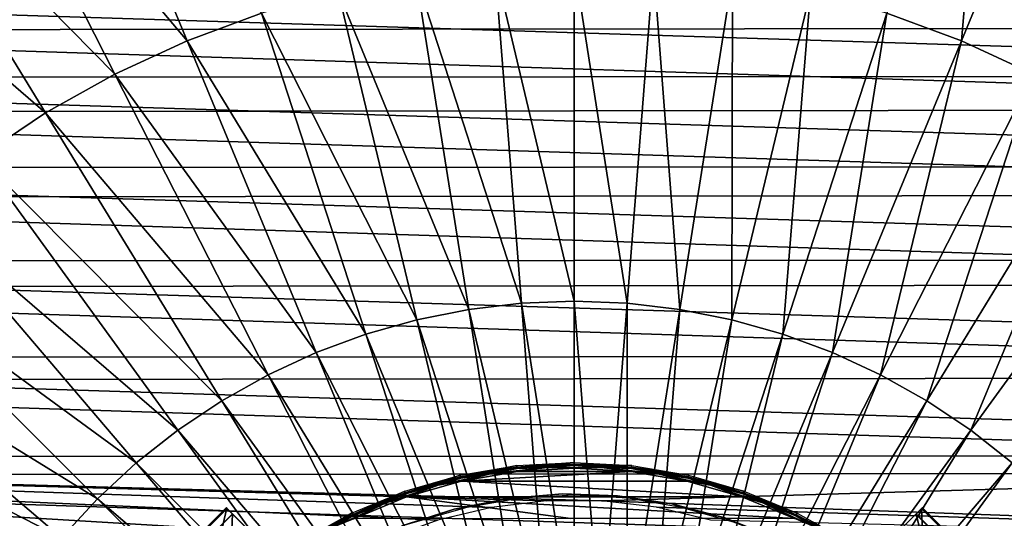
# Model space of a CAD drawing. Header units: millimetres. Extents: x -100 to 100, y -100 to 100.
# Tile 99 of 104: x -33 to 25, y 27 to 56. Entities that reach past the tile are written whole.
import ezdxf

# ---------------------------------------------------------------- set-up
doc = ezdxf.new("R2010")
doc.units = ezdxf.units.MM
doc.header["$LTSCALE"] = 52.148148
for name, color, linetype in [('269', 7, 'CONTINUOUS'), ('271', 7, 'CONTINUOUS'), ('272', 7, 'CONTINUOUS'), ('273', 7, 'CONTINUOUS'), ('274', 7, 'CONTINUOUS'), ('275', 7, 'CONTINUOUS'), ('281', 7, 'CONTINUOUS'), ('284', 7, 'CONTINUOUS'), ('285', 7, 'CONTINUOUS'), ('286', 7, 'CONTINUOUS'), ('287', 7, 'CONTINUOUS'), ('288', 7, 'CONTINUOUS'), ('345', 7, 'CONTINUOUS'), ('346', 7, 'CONTINUOUS'), ('48', 7, 'CONTINUOUS'), ('49', 7, 'CONTINUOUS'), ('51', 7, 'CONTINUOUS'), ('52', 7, 'CONTINUOUS'), ('68', 7, 'CONTINUOUS'), ('76', 7, 'CONTINUOUS')]:
    doc.layers.add(name, color=color, linetype=linetype)

msp = doc.modelspace()

# ---------------------------------------------------------------- linework, layer by layer
at = {"layer": '269', "color": 25, "linetype": 'Continuous', "true_color": 0x996633}
for points in [[(13.643, 20.714, -212.391), (20.128, 27.199, -190.248), (20.455, 27.526, -190.439), (13.643, 20.714, -212.391)], [(13.969, 21.04, -212.583), (13.643, 20.714, -212.391), (20.455, 27.526, -190.439), (13.969, 21.04, -212.583)], [(20.139, 27.21, -189.906), (15.757, 22.828, -170.253), (20.476, 27.547, -189.756), (20.139, 27.21, -189.906)], [(20.476, 27.547, -189.756), (15.757, 22.828, -170.253), (16.095, 23.166, -170.103), (20.476, 27.547, -189.756)], [(20.128, 27.199, -190.248), (20.151, 27.222, -190.136), (20.507, 27.578, -189.984), (20.128, 27.199, -190.248)], [(20.5, 27.571, -190.216), (20.128, 27.199, -190.248), (20.507, 27.578, -189.984), (20.5, 27.571, -190.216)], [(20.455, 27.526, -190.439), (20.128, 27.199, -190.248), (20.5, 27.571, -190.216), (20.455, 27.526, -190.439)], [(20.154, 27.225, -190.02), (20.139, 27.21, -189.906), (20.507, 27.578, -189.984), (20.154, 27.225, -190.02)], [(20.507, 27.578, -189.984), (20.139, 27.21, -189.906), (20.476, 27.547, -189.756), (20.507, 27.578, -189.984)], [(20.151, 27.222, -190.136), (20.154, 27.225, -190.02), (20.507, 27.578, -189.984), (20.151, 27.222, -190.136)]]:
    msp.add_3dface(points, dxfattribs=at)
at = {"layer": '271', "color": 25, "linetype": 'Continuous', "true_color": 0x996633}
for points in [[(21.04, 13.969, -212.583), (13.969, 21.04, -212.583), (20.455, 27.526, -190.439), (21.04, 13.969, -212.583)], [(27.526, 20.455, -190.439), (21.04, 13.969, -212.583), (20.455, 27.526, -190.439), (27.526, 20.455, -190.439)]]:
    msp.add_3dface(points, dxfattribs=at)
at = {"layer": '272', "color": 25, "linetype": 'Continuous', "true_color": 0x996633}
for points in [[(27.526, 20.455, -190.439), (20.455, 27.526, -190.439), (20.5, 27.571, -190.216), (27.526, 20.455, -190.439)], [(27.578, 20.507, -189.984), (20.507, 27.578, -189.984), (20.476, 27.547, -189.756), (27.578, 20.507, -189.984)], [(27.547, 20.476, -189.756), (27.578, 20.507, -189.984), (20.476, 27.547, -189.756), (27.547, 20.476, -189.756)], [(27.571, 20.5, -190.216), (20.5, 27.571, -190.216), (20.507, 27.578, -189.984), (27.571, 20.5, -190.216)], [(27.571, 20.5, -190.216), (27.526, 20.455, -190.439), (20.5, 27.571, -190.216), (27.571, 20.5, -190.216)], [(27.578, 20.507, -189.984), (27.571, 20.5, -190.216), (20.507, 27.578, -189.984), (27.578, 20.507, -189.984)]]:
    msp.add_3dface(points, dxfattribs=at)
at = {"layer": '273', "color": 25, "linetype": 'Continuous', "true_color": 0x996633}
msp.add_3dface([(27.547, 20.476, -189.756), (20.476, 27.547, -189.756), (16.095, 23.166, -170.103), (27.547, 20.476, -189.756)], dxfattribs=at)
at = {"layer": '274', "color": 25, "linetype": 'Continuous', "true_color": 0x996633}
msp.add_3dface([(27.199, 20.128, -190.248), (20.128, 27.199, -190.248), (13.643, 20.714, -212.391), (27.199, 20.128, -190.248)], dxfattribs=at)
at = {"layer": '275', "color": 25, "linetype": 'Continuous', "true_color": 0x996633}
for points in [[(22.828, 15.757, -170.253), (15.757, 22.828, -170.253), (20.139, 27.21, -189.906), (22.828, 15.757, -170.253)], [(27.21, 20.139, -189.906), (22.828, 15.757, -170.253), (20.139, 27.21, -189.906), (27.21, 20.139, -189.906)]]:
    msp.add_3dface(points, dxfattribs=at)
at = {"layer": '281', "color": 25, "linetype": 'Continuous', "true_color": 0x996633}
for points in [[(-20.507, 27.578, -189.984), (-20.476, 27.547, -189.756), (-20.139, 27.21, -189.906), (-20.507, 27.578, -189.984)], [(-20.5, 27.571, -190.216), (-20.507, 27.578, -189.984), (-20.151, 27.222, -190.136), (-20.5, 27.571, -190.216)], [(-20.151, 27.222, -190.136), (-20.507, 27.578, -189.984), (-20.154, 27.225, -190.02), (-20.151, 27.222, -190.136)], [(-20.154, 27.225, -190.02), (-20.507, 27.578, -189.984), (-20.139, 27.21, -189.906), (-20.154, 27.225, -190.02)], [(-20.455, 27.526, -190.439), (-20.5, 27.571, -190.216), (-20.128, 27.199, -190.248), (-20.455, 27.526, -190.439)], [(-20.128, 27.199, -190.248), (-20.5, 27.571, -190.216), (-20.151, 27.222, -190.136), (-20.128, 27.199, -190.248)], [(-20.476, 27.547, -189.756), (-16.095, 23.166, -170.103), (-15.757, 22.828, -170.253), (-20.476, 27.547, -189.756)], [(-20.139, 27.21, -189.906), (-20.476, 27.547, -189.756), (-15.757, 22.828, -170.253), (-20.139, 27.21, -189.906)], [(-13.969, 21.04, -212.583), (-20.455, 27.526, -190.439), (-13.643, 20.714, -212.391), (-13.969, 21.04, -212.583)], [(-13.643, 20.714, -212.391), (-20.455, 27.526, -190.439), (-20.128, 27.199, -190.248), (-13.643, 20.714, -212.391)]]:
    msp.add_3dface(points, dxfattribs=at)
at = {"layer": '284', "color": 25, "linetype": 'Continuous', "true_color": 0x996633}
msp.add_3dface([(-20.455, 27.526, -190.439), (-13.969, 21.04, -212.583), (-27.526, 20.455, -190.439), (-20.455, 27.526, -190.439)], dxfattribs=at)
at = {"layer": '285', "color": 25, "linetype": 'Continuous', "true_color": 0x996633}
for points in [[(-20.507, 27.578, -189.984), (-20.5, 27.571, -190.216), (-27.578, 20.507, -189.984), (-20.507, 27.578, -189.984)], [(-20.507, 27.578, -189.984), (-27.578, 20.507, -189.984), (-27.547, 20.476, -189.756), (-20.507, 27.578, -189.984)], [(-20.5, 27.571, -190.216), (-27.571, 20.5, -190.216), (-27.578, 20.507, -189.984), (-20.5, 27.571, -190.216)], [(-20.5, 27.571, -190.216), (-20.455, 27.526, -190.439), (-27.571, 20.5, -190.216), (-20.5, 27.571, -190.216)], [(-20.455, 27.526, -190.439), (-27.526, 20.455, -190.439), (-27.571, 20.5, -190.216), (-20.455, 27.526, -190.439)], [(-20.476, 27.547, -189.756), (-20.507, 27.578, -189.984), (-27.547, 20.476, -189.756), (-20.476, 27.547, -189.756)]]:
    msp.add_3dface(points, dxfattribs=at)
at = {"layer": '286', "color": 25, "linetype": 'Continuous', "true_color": 0x996633}
for points in [[(-20.476, 27.547, -189.756), (-27.547, 20.476, -189.756), (-23.166, 16.095, -170.103), (-20.476, 27.547, -189.756)], [(-16.095, 23.166, -170.103), (-20.476, 27.547, -189.756), (-23.166, 16.095, -170.103), (-16.095, 23.166, -170.103)]]:
    msp.add_3dface(points, dxfattribs=at)
at = {"layer": '287', "color": 25, "linetype": 'Continuous', "true_color": 0x996633}
for points in [[(-20.128, 27.199, -190.248), (-27.199, 20.128, -190.248), (-20.714, 13.643, -212.391), (-20.128, 27.199, -190.248)], [(-13.643, 20.714, -212.391), (-20.128, 27.199, -190.248), (-20.714, 13.643, -212.391), (-13.643, 20.714, -212.391)]]:
    msp.add_3dface(points, dxfattribs=at)
at = {"layer": '288', "color": 25, "linetype": 'Continuous', "true_color": 0x996633}
msp.add_3dface([(-20.139, 27.21, -189.906), (-15.757, 22.828, -170.253), (-27.21, 20.139, -189.906), (-20.139, 27.21, -189.906)], dxfattribs=at)
at = {"layer": '345', "linetype": 'Continuous'}
for points in [[(-77.741, 58.01, -120), (81.254, 52.979, -120), (-81.304, 52.901, -120), (-77.741, 58.01, -120)], [(77.688, 58.081, -120), (81.254, 52.979, -120), (-77.741, 58.01, -120), (77.688, 58.081, -120)], [(-81.304, 52.901, -120), (84.474, 47.677, -120), (-84.52, 47.597, -120), (-81.304, 52.901, -120)], [(81.254, 52.979, -120), (84.474, 47.677, -120), (-81.304, 52.901, -120), (81.254, 52.979, -120)], [(-84.52, 47.597, -120), (87.354, 42.171, -120), (-87.391, 42.093, -120), (-84.52, 47.597, -120)], [(84.474, 47.677, -120), (87.354, 42.171, -120), (-84.52, 47.597, -120), (84.474, 47.677, -120)], [(-87.391, 42.093, -120), (89.872, 36.496, -120), (-89.901, 36.423, -120), (-87.391, 42.093, -120)], [(87.354, 42.171, -120), (89.872, 36.496, -120), (-87.391, 42.093, -120), (87.354, 42.171, -120)], [(-89.901, 36.423, -120), (92.031, 30.645, -120), (-92.052, 30.582, -120), (-89.901, 36.423, -120)], [(89.872, 36.496, -120), (92.031, 30.645, -120), (-89.901, 36.423, -120), (89.872, 36.496, -120)], [(-92.052, 30.582, -120), (-11.096, 25.734, -120), (-93.822, 24.624, -120), (-92.052, 30.582, -120)], [(92.031, 30.645, -120), (1.611, 27.978, -120), (-92.052, 30.582, -120), (92.031, 30.645, -120)], [(-8.037, 26.847, -120), (-11.096, 25.734, -120), (-92.052, 30.582, -120), (-8.037, 26.847, -120)], [(-4.875, 27.597, -120), (-8.037, 26.847, -120), (-92.052, 30.582, -120), (-4.875, 27.597, -120)], [(-1.648, 27.976, -120), (-4.875, 27.597, -120), (-92.052, 30.582, -120), (-1.648, 27.976, -120)], [(1.611, 27.978, -120), (-1.648, 27.976, -120), (-92.052, 30.582, -120), (1.611, 27.978, -120)], [(93.808, 24.677, -120), (1.611, 27.978, -120), (92.031, 30.645, -120), (93.808, 24.677, -120)], [(4.844, 27.602, -120), (1.611, 27.978, -120), (93.808, 24.677, -120), (4.844, 27.602, -120)], [(8.017, 26.853, -120), (4.844, 27.602, -120), (93.808, 24.677, -120), (8.017, 26.853, -120)]]:
    msp.add_3dface(points, dxfattribs=at)
at = {"layer": '346', "color": 251, "linetype": 'Continuous', "true_color": 0x4c4c4c}
for points in [[(66.664, 60.39, -106.6), (70.525, 55.835, -106.6), (-66.78, 60.262, -106.6), (66.664, 60.39, -106.6)], [(-66.78, 60.262, -106.6), (70.525, 55.835, -106.6), (-70.638, 55.692, -106.6), (-66.78, 60.262, -106.6)], [(-70.638, 55.692, -106.6), (74.079, 51.026, -106.6), (-74.184, 50.872, -106.6), (-70.638, 55.692, -106.6)], [(70.525, 55.835, -106.6), (74.079, 51.026, -106.6), (-70.638, 55.692, -106.6), (70.525, 55.835, -106.6)], [(-74.184, 50.872, -106.6), (77.3, 45.996, -106.6), (-77.394, 45.836, -106.6), (-74.184, 50.872, -106.6)], [(74.079, 51.026, -106.6), (77.3, 45.996, -106.6), (-74.184, 50.872, -106.6), (74.079, 51.026, -106.6)], [(-77.394, 45.836, -106.6), (80.201, 40.72, -106.6), (-80.282, 40.562, -106.6), (-77.394, 45.836, -106.6)], [(77.3, 45.996, -106.6), (80.201, 40.72, -106.6), (-77.394, 45.836, -106.6), (77.3, 45.996, -106.6)], [(80.201, 40.72, -106.6), (82.755, 35.25, -106.6), (-80.282, 40.562, -106.6), (80.201, 40.72, -106.6)], [(-80.282, 40.562, -106.6), (82.755, 35.25, -106.6), (-82.819, 35.098, -106.6), (-80.282, 40.562, -106.6)], [(-82.819, 35.098, -106.6), (84.924, 29.642, -106.6), (-84.973, 29.502, -106.6), (-82.819, 35.098, -106.6)], [(82.755, 35.25, -106.6), (84.924, 29.642, -106.6), (-82.819, 35.098, -106.6), (82.755, 35.25, -106.6)], [(84.924, 29.642, -106.6), (86.723, 23.865, -106.6), (-84.973, 29.502, -106.6), (84.924, 29.642, -106.6)], [(-84.973, 29.502, -106.6), (86.723, 23.865, -106.6), (-86.757, 23.745, -106.6), (-84.973, 29.502, -106.6)]]:
    msp.add_3dface(points, dxfattribs=at)
at = {"layer": '48', "color": 251, "linetype": 'Continuous', "true_color": 0x4c4c4c}
for points in [[(-3.344, 29.712, -126), (3.354, 29.711, -126), (-6.654, 29.15, -126), (-3.344, 29.712, -126)], [(3.354, 29.711, -126), (6.659, 29.149, -126), (-6.654, 29.15, -126), (3.354, 29.711, -126)], [(0.006, 29.899, -126), (3.354, 29.711, -126), (-3.344, 29.712, -126), (0.006, 29.899, -126)], [(-6.654, 29.15, -126), (9.881, 28.22, -126), (-9.883, 28.219, -126), (-6.654, 29.15, -126)], [(6.659, 29.149, -126), (9.881, 28.22, -126), (-6.654, 29.15, -126), (6.659, 29.149, -126)], [(-12.982, 26.934, -126), (-9.883, 28.219, -126), (-0.194, 26.936, -126), (-12.982, 26.934, -126)], [(9.881, 28.22, -126), (12.975, 26.937, -126), (-9.883, 28.219, -126), (9.881, 28.22, -126)], [(12.975, 26.937, -126), (-0.194, 26.936, -126), (-9.883, 28.219, -126), (12.975, 26.937, -126)]]:
    msp.add_3dface(points, dxfattribs=at)
at = {"layer": '49', "color": 251, "linetype": 'Continuous', "true_color": 0x4c4c4c}
for points in [[(0, 30.246, -120.203), (-3.376, 29.96, -125.754), (-3.387, 30.056, -120.203), (0, 30.246, -120.203)], [(0, 30.15, -125.754), (-3.376, 29.96, -125.754), (0, 30.246, -120.203), (0, 30.15, -125.754)], [(3.387, 30.056, -120.203), (0, 30.15, -125.754), (0, 30.246, -120.203), (3.387, 30.056, -120.203)], [(-3.387, 30.056, -120.203), (-6.709, 29.394, -125.754), (-6.73, 29.488, -120.203), (-3.387, 30.056, -120.203)], [(-3.376, 29.96, -125.754), (-6.709, 29.394, -125.754), (-3.387, 30.056, -120.203), (-3.376, 29.96, -125.754)], [(3.376, 29.96, -125.754), (0, 30.15, -125.754), (3.387, 30.056, -120.203), (3.376, 29.96, -125.754)], [(6.73, 29.488, -120.203), (3.376, 29.96, -125.754), (3.387, 30.056, -120.203), (6.73, 29.488, -120.203)], [(6.709, 29.394, -125.754), (3.376, 29.96, -125.754), (6.73, 29.488, -120.203), (6.709, 29.394, -125.754)], [(-6.73, 29.488, -120.203), (-9.958, 28.458, -125.754), (-9.99, 28.549, -120.203), (-6.73, 29.488, -120.203)], [(-6.709, 29.394, -125.754), (-9.958, 28.458, -125.754), (-6.73, 29.488, -120.203), (-6.709, 29.394, -125.754)], [(9.99, 28.549, -120.203), (6.709, 29.394, -125.754), (6.73, 29.488, -120.203), (9.99, 28.549, -120.203)], [(9.958, 28.458, -125.754), (6.709, 29.394, -125.754), (9.99, 28.549, -120.203), (9.958, 28.458, -125.754)], [(-9.99, 28.549, -120.203), (-13.081, 27.164, -125.754), (-13.123, 27.251, -120.203), (-9.99, 28.549, -120.203)], [(-9.958, 28.458, -125.754), (-13.081, 27.164, -125.754), (-9.99, 28.549, -120.203), (-9.958, 28.458, -125.754)], [(13.123, 27.251, -120.203), (9.958, 28.458, -125.754), (9.99, 28.549, -120.203), (13.123, 27.251, -120.203)], [(13.081, 27.164, -125.754), (9.958, 28.458, -125.754), (13.123, 27.251, -120.203), (13.081, 27.164, -125.754)], [(-13.123, 27.251, -120.203), (-16.041, 25.528, -125.754), (-16.092, 25.61, -120.203), (-13.123, 27.251, -120.203)], [(-13.081, 27.164, -125.754), (-16.041, 25.528, -125.754), (-13.123, 27.251, -120.203), (-13.081, 27.164, -125.754)], [(16.092, 25.61, -120.203), (13.081, 27.164, -125.754), (13.123, 27.251, -120.203), (16.092, 25.61, -120.203)], [(16.041, 25.528, -125.754), (13.081, 27.164, -125.754), (16.092, 25.61, -120.203), (16.041, 25.528, -125.754)]]:
    msp.add_3dface(points, dxfattribs=at)
at = {"layer": '51', "color": 251, "linetype": 'Continuous', "true_color": 0x4c4c4c}
for points in [[(-8.06, 29.031, -125.849), (-6.709, 29.394, -125.754), (-4.874, 29.732, -125.849), (-8.06, 29.031, -125.849)], [(-8.06, 29.031, -125.849), (-4.874, 29.732, -125.849), (-6.692, 29.321, -125.928), (-8.06, 29.031, -125.849)], [(-6.709, 29.394, -125.754), (-3.376, 29.96, -125.754), (-4.874, 29.732, -125.849), (-6.709, 29.394, -125.754)], [(-6.692, 29.321, -125.928), (-4.874, 29.732, -125.849), (-3.367, 29.886, -125.928), (-6.692, 29.321, -125.928)], [(-4.874, 29.732, -125.849), (-3.376, 29.96, -125.754), (-1.631, 30.085, -125.849), (-4.874, 29.732, -125.849)], [(-4.874, 29.732, -125.849), (-1.631, 30.085, -125.849), (-3.367, 29.886, -125.928), (-4.874, 29.732, -125.849)], [(-3.376, 29.96, -125.754), (0, 30.15, -125.754), (-1.631, 30.085, -125.849), (-3.376, 29.96, -125.754)], [(-3.367, 29.886, -125.928), (-1.631, 30.085, -125.849), (0, 30.075, -125.928), (-3.367, 29.886, -125.928)], [(-1.631, 30.085, -125.849), (0, 30.15, -125.754), (1.631, 30.085, -125.849), (-1.631, 30.085, -125.849)], [(-1.631, 30.085, -125.849), (1.631, 30.085, -125.849), (0, 30.075, -125.928), (-1.631, 30.085, -125.849)], [(0, 30.15, -125.754), (3.376, 29.96, -125.754), (1.631, 30.085, -125.849), (0, 30.15, -125.754)], [(0, 30.075, -125.928), (1.631, 30.085, -125.849), (3.367, 29.886, -125.928), (0, 30.075, -125.928)], [(1.631, 30.085, -125.849), (3.376, 29.96, -125.754), (4.874, 29.732, -125.849), (1.631, 30.085, -125.849)], [(1.631, 30.085, -125.849), (4.874, 29.732, -125.849), (3.367, 29.886, -125.928), (1.631, 30.085, -125.849)], [(3.367, 29.886, -125.928), (4.874, 29.732, -125.849), (6.692, 29.321, -125.928), (3.367, 29.886, -125.928)], [(3.376, 29.96, -125.754), (6.709, 29.394, -125.754), (4.874, 29.732, -125.849), (3.376, 29.96, -125.754)], [(4.874, 29.732, -125.849), (6.709, 29.394, -125.754), (8.06, 29.031, -125.849), (4.874, 29.732, -125.849)], [(4.874, 29.732, -125.849), (8.06, 29.031, -125.849), (6.692, 29.321, -125.928), (4.874, 29.732, -125.849)], [(-11.152, 27.989, -125.849), (-9.958, 28.458, -125.754), (-8.06, 29.031, -125.849), (-11.152, 27.989, -125.849)], [(-11.152, 27.989, -125.849), (-8.06, 29.031, -125.849), (-9.933, 28.387, -125.928), (-11.152, 27.989, -125.849)], [(-9.958, 28.458, -125.754), (-6.709, 29.394, -125.754), (-8.06, 29.031, -125.849), (-9.958, 28.458, -125.754)], [(-9.933, 28.387, -125.928), (-8.06, 29.031, -125.849), (-6.692, 29.321, -125.928), (-9.933, 28.387, -125.928)], [(6.692, 29.321, -125.928), (8.06, 29.031, -125.849), (9.933, 28.387, -125.928), (6.692, 29.321, -125.928)], [(6.709, 29.394, -125.754), (9.958, 28.458, -125.754), (8.06, 29.031, -125.849), (6.709, 29.394, -125.754)], [(8.06, 29.031, -125.849), (9.958, 28.458, -125.754), (11.152, 27.989, -125.849), (8.06, 29.031, -125.849)], [(8.06, 29.031, -125.849), (11.152, 27.989, -125.849), (9.933, 28.387, -125.928), (8.06, 29.031, -125.849)], [(-13.081, 27.164, -125.754), (-9.958, 28.458, -125.754), (-11.152, 27.989, -125.849), (-13.081, 27.164, -125.754)], [(9.958, 28.458, -125.754), (13.081, 27.164, -125.754), (11.152, 27.989, -125.849), (9.958, 28.458, -125.754)], [(-14.113, 26.62, -125.849), (-13.081, 27.164, -125.754), (-11.152, 27.989, -125.849), (-14.113, 26.62, -125.849)], [(-14.113, 26.62, -125.849), (-11.152, 27.989, -125.849), (-13.049, 27.096, -125.928), (-14.113, 26.62, -125.849)], [(-13.049, 27.096, -125.928), (-11.152, 27.989, -125.849), (-9.933, 28.387, -125.928), (-13.049, 27.096, -125.928)], [(9.933, 28.387, -125.928), (11.152, 27.989, -125.849), (13.049, 27.096, -125.928), (9.933, 28.387, -125.928)], [(11.152, 27.989, -125.849), (13.081, 27.164, -125.754), (14.113, 26.62, -125.849), (11.152, 27.989, -125.849)], [(11.152, 27.989, -125.849), (14.113, 26.62, -125.849), (13.049, 27.096, -125.928), (11.152, 27.989, -125.849)], [(-16.041, 25.528, -125.754), (-13.081, 27.164, -125.754), (-14.113, 26.62, -125.849), (-16.041, 25.528, -125.754)], [(-16.001, 25.465, -125.928), (-14.113, 26.62, -125.849), (-13.049, 27.096, -125.928), (-16.001, 25.465, -125.928)], [(13.049, 27.096, -125.928), (14.113, 26.62, -125.849), (16.001, 25.465, -125.928), (13.049, 27.096, -125.928)], [(13.081, 27.164, -125.754), (16.041, 25.528, -125.754), (14.113, 26.62, -125.849), (13.081, 27.164, -125.754)]]:
    msp.add_3dface(points, dxfattribs=at)
at = {"layer": '52', "color": 251, "linetype": 'Continuous', "true_color": 0x4c4c4c}
for points in [[(-4.853, 29.599, -125.981), (-6.654, 29.15, -126), (-8.024, 28.901, -125.981), (-4.853, 29.599, -125.981)], [(-6.692, 29.321, -125.928), (-4.853, 29.599, -125.981), (-8.024, 28.901, -125.981), (-6.692, 29.321, -125.928)], [(-6.692, 29.321, -125.928), (-3.367, 29.886, -125.928), (-4.853, 29.599, -125.981), (-6.692, 29.321, -125.928)], [(-3.344, 29.712, -126), (-6.654, 29.15, -126), (-4.853, 29.599, -125.981), (-3.344, 29.712, -126)], [(-1.624, 29.95, -125.981), (-3.344, 29.712, -126), (-4.853, 29.599, -125.981), (-1.624, 29.95, -125.981)], [(-3.367, 29.886, -125.928), (-1.624, 29.95, -125.981), (-4.853, 29.599, -125.981), (-3.367, 29.886, -125.928)], [(-3.367, 29.886, -125.928), (0, 30.075, -125.928), (-1.624, 29.95, -125.981), (-3.367, 29.886, -125.928)], [(0.006, 29.899, -126), (-3.344, 29.712, -126), (-1.624, 29.95, -125.981), (0.006, 29.899, -126)], [(0, 30.075, -125.928), (1.624, 29.95, -125.981), (-1.624, 29.95, -125.981), (0, 30.075, -125.928)], [(1.624, 29.95, -125.981), (0.006, 29.899, -126), (-1.624, 29.95, -125.981), (1.624, 29.95, -125.981)], [(0, 30.075, -125.928), (3.367, 29.886, -125.928), (1.624, 29.95, -125.981), (0, 30.075, -125.928)], [(3.354, 29.711, -126), (0.006, 29.899, -126), (1.624, 29.95, -125.981), (3.354, 29.711, -126)], [(4.853, 29.599, -125.981), (3.354, 29.711, -126), (1.624, 29.95, -125.981), (4.853, 29.599, -125.981)], [(3.367, 29.886, -125.928), (4.853, 29.599, -125.981), (1.624, 29.95, -125.981), (3.367, 29.886, -125.928)], [(6.659, 29.149, -126), (3.354, 29.711, -126), (4.853, 29.599, -125.981), (6.659, 29.149, -126)], [(3.367, 29.886, -125.928), (6.692, 29.321, -125.928), (4.853, 29.599, -125.981), (3.367, 29.886, -125.928)], [(8.024, 28.901, -125.981), (6.659, 29.149, -126), (4.853, 29.599, -125.981), (8.024, 28.901, -125.981)], [(6.692, 29.321, -125.928), (8.024, 28.901, -125.981), (4.853, 29.599, -125.981), (6.692, 29.321, -125.928)], [(-9.933, 28.387, -125.928), (-6.692, 29.321, -125.928), (-8.024, 28.901, -125.981), (-9.933, 28.387, -125.928)], [(-6.654, 29.15, -126), (-9.883, 28.219, -126), (-8.024, 28.901, -125.981), (-6.654, 29.15, -126)], [(9.881, 28.22, -126), (6.659, 29.149, -126), (8.024, 28.901, -125.981), (9.881, 28.22, -126)], [(6.692, 29.321, -125.928), (9.933, 28.387, -125.928), (8.024, 28.901, -125.981), (6.692, 29.321, -125.928)], [(-8.024, 28.901, -125.981), (-9.883, 28.219, -126), (-11.102, 27.864, -125.981), (-8.024, 28.901, -125.981)], [(-9.933, 28.387, -125.928), (-8.024, 28.901, -125.981), (-11.102, 27.864, -125.981), (-9.933, 28.387, -125.928)], [(11.102, 27.864, -125.981), (9.881, 28.22, -126), (8.024, 28.901, -125.981), (11.102, 27.864, -125.981)], [(9.933, 28.387, -125.928), (11.102, 27.864, -125.981), (8.024, 28.901, -125.981), (9.933, 28.387, -125.928)], [(-11.102, 27.864, -125.981), (-12.982, 26.934, -126), (-14.05, 26.5, -125.981), (-11.102, 27.864, -125.981)], [(-13.049, 27.096, -125.928), (-11.102, 27.864, -125.981), (-14.05, 26.5, -125.981), (-13.049, 27.096, -125.928)], [(-13.049, 27.096, -125.928), (-9.933, 28.387, -125.928), (-11.102, 27.864, -125.981), (-13.049, 27.096, -125.928)], [(-9.883, 28.219, -126), (-12.982, 26.934, -126), (-11.102, 27.864, -125.981), (-9.883, 28.219, -126)], [(12.975, 26.937, -126), (9.881, 28.22, -126), (11.102, 27.864, -125.981), (12.975, 26.937, -126)], [(9.933, 28.387, -125.928), (13.049, 27.096, -125.928), (11.102, 27.864, -125.981), (9.933, 28.387, -125.928)], [(14.05, 26.5, -125.981), (12.975, 26.937, -126), (11.102, 27.864, -125.981), (14.05, 26.5, -125.981)], [(13.049, 27.096, -125.928), (14.05, 26.5, -125.981), (11.102, 27.864, -125.981), (13.049, 27.096, -125.928)], [(-16.001, 25.465, -125.928), (-13.049, 27.096, -125.928), (-14.05, 26.5, -125.981), (-16.001, 25.465, -125.928)], [(13.049, 27.096, -125.928), (16.001, 25.465, -125.928), (14.05, 26.5, -125.981), (13.049, 27.096, -125.928)]]:
    msp.add_3dface(points, dxfattribs=at)
at = {"layer": '68', "color": 251, "linetype": 'Continuous', "true_color": 0x4c4c4c}
for points in [[(24.561, 75.59, -104.27), (18.42, 56.692, -103.714), (22.812, 55.072, -103.714), (24.561, 75.59, -104.27)], [(30.416, 73.43, -104.27), (24.561, 75.59, -104.27), (22.812, 55.072, -103.714), (30.416, 73.43, -104.27)], [(-30.416, 73.43, -104.27), (-36.083, 70.817, -104.27), (-22.812, 55.072, -103.714), (-30.416, 73.43, -104.27)], [(-30.416, 73.43, -104.27), (-22.812, 55.072, -103.714), (-18.42, 56.692, -103.714), (-30.416, 73.43, -104.27)], [(30.416, 73.43, -104.27), (22.812, 55.072, -103.714), (27.062, 53.113, -103.714), (30.416, 73.43, -104.27)], [(-36.083, 70.817, -104.27), (-41.528, 67.768, -104.27), (-27.062, 53.113, -103.714), (-36.083, 70.817, -104.27)], [(-36.083, 70.817, -104.27), (-27.062, 53.113, -103.714), (-22.812, 55.072, -103.714), (-36.083, 70.817, -104.27)], [(-41.528, 67.768, -104.27), (-46.717, 64.301, -104.27), (-31.146, 50.826, -103.714), (-41.528, 67.768, -104.27)], [(-41.528, 67.768, -104.27), (-31.146, 50.826, -103.714), (-27.062, 53.113, -103.714), (-41.528, 67.768, -104.27)], [(-46.717, 64.301, -104.27), (-35.038, 48.225, -103.714), (-31.146, 50.826, -103.714), (-46.717, 64.301, -104.27)], [(-9.325, 58.876, -103.714), (-3.118, 39.613, -103.317), (-4.677, 59.426, -103.714), (-9.325, 58.876, -103.714)], [(-4.677, 59.426, -103.714), (0, 39.735, -103.317), (0, 59.61, -103.714), (-4.677, 59.426, -103.714)], [(-3.118, 39.613, -103.317), (0, 39.735, -103.317), (-4.677, 59.426, -103.714), (-3.118, 39.613, -103.317)], [(0, 39.735, -103.317), (3.118, 39.613, -103.317), (0, 59.61, -103.714), (0, 39.735, -103.317)], [(0, 59.61, -103.714), (3.118, 39.613, -103.317), (4.677, 59.426, -103.714), (0, 59.61, -103.714)], [(3.118, 39.613, -103.317), (6.216, 39.246, -103.317), (4.677, 59.426, -103.714), (3.118, 39.613, -103.317)], [(4.677, 59.426, -103.714), (6.216, 39.246, -103.317), (9.325, 58.876, -103.714), (4.677, 59.426, -103.714)], [(-13.916, 57.963, -103.714), (-6.216, 39.246, -103.317), (-9.325, 58.876, -103.714), (-13.916, 57.963, -103.714)], [(-6.216, 39.246, -103.317), (-3.118, 39.613, -103.317), (-9.325, 58.876, -103.714), (-6.216, 39.246, -103.317)], [(6.216, 39.246, -103.317), (9.276, 38.637, -103.317), (9.325, 58.876, -103.714), (6.216, 39.246, -103.317)], [(9.325, 58.876, -103.714), (9.276, 38.637, -103.317), (13.916, 57.963, -103.714), (9.325, 58.876, -103.714)], [(-18.42, 56.692, -103.714), (-9.276, 38.637, -103.317), (-13.916, 57.963, -103.714), (-18.42, 56.692, -103.714)], [(-9.276, 38.637, -103.317), (-6.216, 39.246, -103.317), (-13.916, 57.963, -103.714), (-9.276, 38.637, -103.317)], [(9.276, 38.637, -103.317), (12.279, 37.791, -103.317), (13.916, 57.963, -103.714), (9.276, 38.637, -103.317)], [(13.916, 57.963, -103.714), (12.279, 37.791, -103.317), (18.42, 56.692, -103.714), (13.916, 57.963, -103.714)], [(-22.812, 55.072, -103.714), (-12.279, 37.791, -103.317), (-18.42, 56.692, -103.714), (-22.812, 55.072, -103.714)], [(-12.279, 37.791, -103.317), (-9.276, 38.637, -103.317), (-18.42, 56.692, -103.714), (-12.279, 37.791, -103.317)], [(12.279, 37.791, -103.317), (15.206, 36.711, -103.317), (18.42, 56.692, -103.714), (12.279, 37.791, -103.317)], [(18.42, 56.692, -103.714), (15.206, 36.711, -103.317), (22.812, 55.072, -103.714), (18.42, 56.692, -103.714)], [(-27.062, 53.113, -103.714), (-15.206, 36.711, -103.317), (-22.812, 55.072, -103.714), (-27.062, 53.113, -103.714)], [(-15.206, 36.711, -103.317), (-12.279, 37.791, -103.317), (-22.812, 55.072, -103.714), (-15.206, 36.711, -103.317)], [(15.206, 36.711, -103.317), (18.039, 35.404, -103.317), (22.812, 55.072, -103.714), (15.206, 36.711, -103.317)], [(22.812, 55.072, -103.714), (18.039, 35.404, -103.317), (27.062, 53.113, -103.714), (22.812, 55.072, -103.714)], [(-31.146, 50.826, -103.714), (-18.039, 35.404, -103.317), (-27.062, 53.113, -103.714), (-31.146, 50.826, -103.714)], [(-18.039, 35.404, -103.317), (-15.206, 36.711, -103.317), (-27.062, 53.113, -103.714), (-18.039, 35.404, -103.317)], [(18.039, 35.404, -103.317), (20.762, 33.88, -103.317), (27.062, 53.113, -103.714), (18.039, 35.404, -103.317)], [(27.062, 53.113, -103.714), (20.762, 33.88, -103.317), (31.146, 50.826, -103.714), (27.062, 53.113, -103.714)], [(-35.038, 48.225, -103.714), (-20.762, 33.88, -103.317), (-31.146, 50.826, -103.714), (-35.038, 48.225, -103.714)], [(-20.762, 33.88, -103.317), (-18.039, 35.404, -103.317), (-31.146, 50.826, -103.714), (-20.762, 33.88, -103.317)], [(20.762, 33.88, -103.317), (23.356, 32.147, -103.317), (31.146, 50.826, -103.714), (20.762, 33.88, -103.317)], [(31.146, 50.826, -103.714), (23.356, 32.147, -103.317), (35.038, 48.225, -103.714), (31.146, 50.826, -103.714)], [(-38.713, 45.328, -103.714), (-23.356, 32.147, -103.317), (-35.038, 48.225, -103.714), (-38.713, 45.328, -103.714)], [(-23.356, 32.147, -103.317), (-20.762, 33.88, -103.317), (-35.038, 48.225, -103.714), (-23.356, 32.147, -103.317)], [(23.356, 32.147, -103.317), (25.806, 30.215, -103.317), (35.038, 48.225, -103.714), (23.356, 32.147, -103.317)], [(-42.15, 42.15, -103.714), (-25.806, 30.215, -103.317), (-38.713, 45.328, -103.714), (-42.15, 42.15, -103.714)], [(-25.806, 30.215, -103.317), (-23.356, 32.147, -103.317), (-38.713, 45.328, -103.714), (-25.806, 30.215, -103.317)], [(-45.328, 38.713, -103.714), (-28.097, 28.097, -103.317), (-42.15, 42.15, -103.714), (-45.328, 38.713, -103.714)], [(-28.097, 28.097, -103.317), (-25.806, 30.215, -103.317), (-42.15, 42.15, -103.714), (-28.097, 28.097, -103.317)], [(-6.216, 39.246, -103.317), (-1.558, 19.797, -103.079), (-3.118, 39.613, -103.317), (-6.216, 39.246, -103.317)], [(-3.118, 39.613, -103.317), (0, 19.858, -103.079), (0, 39.735, -103.317), (-3.118, 39.613, -103.317)], [(-1.558, 19.797, -103.079), (0, 19.858, -103.079), (-3.118, 39.613, -103.317), (-1.558, 19.797, -103.079)], [(0, 19.858, -103.079), (1.558, 19.797, -103.079), (0, 39.735, -103.317), (0, 19.858, -103.079)], [(0, 39.735, -103.317), (1.558, 19.797, -103.079), (3.118, 39.613, -103.317), (0, 39.735, -103.317)], [(1.558, 19.797, -103.079), (3.107, 19.614, -103.079), (3.118, 39.613, -103.317), (1.558, 19.797, -103.079)], [(3.118, 39.613, -103.317), (3.107, 19.614, -103.079), (6.216, 39.246, -103.317), (3.118, 39.613, -103.317)], [(-9.276, 38.637, -103.317), (-3.107, 19.614, -103.079), (-6.216, 39.246, -103.317), (-9.276, 38.637, -103.317)], [(-3.107, 19.614, -103.079), (-1.558, 19.797, -103.079), (-6.216, 39.246, -103.317), (-3.107, 19.614, -103.079)], [(3.107, 19.614, -103.079), (4.636, 19.31, -103.079), (6.216, 39.246, -103.317), (3.107, 19.614, -103.079)], [(6.216, 39.246, -103.317), (4.636, 19.31, -103.079), (9.276, 38.637, -103.317), (6.216, 39.246, -103.317)], [(-48.225, 35.038, -103.714), (-30.215, 25.806, -103.317), (-45.328, 38.713, -103.714), (-48.225, 35.038, -103.714)], [(-30.215, 25.806, -103.317), (-28.097, 28.097, -103.317), (-45.328, 38.713, -103.714), (-30.215, 25.806, -103.317)], [(-12.279, 37.791, -103.317), (-4.636, 19.31, -103.079), (-9.276, 38.637, -103.317), (-12.279, 37.791, -103.317)], [(-4.636, 19.31, -103.079), (-3.107, 19.614, -103.079), (-9.276, 38.637, -103.317), (-4.636, 19.31, -103.079)], [(4.636, 19.31, -103.079), (6.137, 18.886, -103.079), (9.276, 38.637, -103.317), (4.636, 19.31, -103.079)], [(9.276, 38.637, -103.317), (6.137, 18.886, -103.079), (12.279, 37.791, -103.317), (9.276, 38.637, -103.317)], [(-15.206, 36.711, -103.317), (-6.137, 18.886, -103.079), (-12.279, 37.791, -103.317), (-15.206, 36.711, -103.317)], [(-6.137, 18.886, -103.079), (-4.636, 19.31, -103.079), (-12.279, 37.791, -103.317), (-6.137, 18.886, -103.079)], [(6.137, 18.886, -103.079), (7.599, 18.347, -103.079), (12.279, 37.791, -103.317), (6.137, 18.886, -103.079)], [(12.279, 37.791, -103.317), (7.599, 18.347, -103.079), (15.206, 36.711, -103.317), (12.279, 37.791, -103.317)], [(-18.039, 35.404, -103.317), (-7.599, 18.347, -103.079), (-15.206, 36.711, -103.317), (-18.039, 35.404, -103.317)], [(-7.599, 18.347, -103.079), (-6.137, 18.886, -103.079), (-15.206, 36.711, -103.317), (-7.599, 18.347, -103.079)], [(7.599, 18.347, -103.079), (9.016, 17.694, -103.079), (15.206, 36.711, -103.317), (7.599, 18.347, -103.079)], [(15.206, 36.711, -103.317), (9.016, 17.694, -103.079), (18.039, 35.404, -103.317), (15.206, 36.711, -103.317)], [(-20.762, 33.88, -103.317), (-9.016, 17.694, -103.079), (-18.039, 35.404, -103.317), (-20.762, 33.88, -103.317)], [(-9.016, 17.694, -103.079), (-7.599, 18.347, -103.079), (-18.039, 35.404, -103.317), (-9.016, 17.694, -103.079)], [(9.016, 17.694, -103.079), (10.376, 16.932, -103.079), (18.039, 35.404, -103.317), (9.016, 17.694, -103.079)], [(18.039, 35.404, -103.317), (10.376, 16.932, -103.079), (20.762, 33.88, -103.317), (18.039, 35.404, -103.317)], [(-50.826, 31.146, -103.714), (-32.147, 23.356, -103.317), (-48.225, 35.038, -103.714), (-50.826, 31.146, -103.714)], [(-32.147, 23.356, -103.317), (-30.215, 25.806, -103.317), (-48.225, 35.038, -103.714), (-32.147, 23.356, -103.317)], [(-23.356, 32.147, -103.317), (-10.376, 16.932, -103.079), (-20.762, 33.88, -103.317), (-23.356, 32.147, -103.317)], [(-10.376, 16.932, -103.079), (-9.016, 17.694, -103.079), (-20.762, 33.88, -103.317), (-10.376, 16.932, -103.079)], [(10.376, 16.932, -103.079), (11.672, 16.066, -103.079), (20.762, 33.88, -103.317), (10.376, 16.932, -103.079)], [(20.762, 33.88, -103.317), (11.672, 16.066, -103.079), (23.356, 32.147, -103.317), (20.762, 33.88, -103.317)], [(-25.806, 30.215, -103.317), (-11.672, 16.066, -103.079), (-23.356, 32.147, -103.317), (-25.806, 30.215, -103.317)], [(-11.672, 16.066, -103.079), (-10.376, 16.932, -103.079), (-23.356, 32.147, -103.317), (-11.672, 16.066, -103.079)], [(11.672, 16.066, -103.079), (12.897, 15.1, -103.079), (23.356, 32.147, -103.317), (11.672, 16.066, -103.079)], [(23.356, 32.147, -103.317), (12.897, 15.1, -103.079), (25.806, 30.215, -103.317), (23.356, 32.147, -103.317)], [(-33.88, 20.762, -103.317), (-32.147, 23.356, -103.317), (-50.826, 31.146, -103.714), (-33.88, 20.762, -103.317)], [(-28.097, 28.097, -103.317), (-12.897, 15.1, -103.079), (-25.806, 30.215, -103.317), (-28.097, 28.097, -103.317)], [(-12.897, 15.1, -103.079), (-11.672, 16.066, -103.079), (-25.806, 30.215, -103.317), (-12.897, 15.1, -103.079)], [(12.897, 15.1, -103.079), (14.042, 14.042, -103.079), (25.806, 30.215, -103.317), (12.897, 15.1, -103.079)], [(25.806, 30.215, -103.317), (14.042, 14.042, -103.079), (28.097, 28.097, -103.317), (25.806, 30.215, -103.317)], [(-30.215, 25.806, -103.317), (-14.042, 14.042, -103.079), (-28.097, 28.097, -103.317), (-30.215, 25.806, -103.317)], [(-14.042, 14.042, -103.079), (-12.897, 15.1, -103.079), (-28.097, 28.097, -103.317), (-14.042, 14.042, -103.079)], [(14.042, 14.042, -103.079), (15.1, 12.897, -103.079), (28.097, 28.097, -103.317), (14.042, 14.042, -103.079)], [(28.097, 28.097, -103.317), (15.1, 12.897, -103.079), (30.215, 25.806, -103.317), (28.097, 28.097, -103.317)]]:
    msp.add_3dface(points, dxfattribs=at)
at = {"layer": '76', "color": 251, "linetype": 'Continuous', "true_color": 0x4c4c4c}
for points in [[(-3.906, 28.125, -120.246), (-7.078, 27.499, -120.246), (-6.304, 27.62, -123.954), (-3.906, 28.125, -120.246)], [(-3.172, 28.153, -123.954), (-3.906, 28.125, -120.246), (-6.304, 27.62, -123.954), (-3.172, 28.153, -123.954)], [(-0.684, 28.387, -120.246), (-3.906, 28.125, -120.246), (-3.172, 28.153, -123.954), (-0.684, 28.387, -120.246)], [(0, 28.331, -123.954), (-0.684, 28.387, -120.246), (-3.172, 28.153, -123.954), (0, 28.331, -123.954)], [(2.548, 28.281, -120.246), (-0.684, 28.387, -120.246), (0, 28.331, -123.954), (2.548, 28.281, -120.246)], [(3.172, 28.153, -123.954), (2.548, 28.281, -120.246), (0, 28.331, -123.954), (3.172, 28.153, -123.954)], [(5.746, 27.808, -120.246), (2.548, 28.281, -120.246), (3.172, 28.153, -123.954), (5.746, 27.808, -120.246)], [(6.304, 27.62, -123.954), (5.746, 27.808, -120.246), (3.172, 28.153, -123.954), (6.304, 27.62, -123.954)], [(-7.078, 27.499, -120.246), (-10.158, 26.516, -120.246), (-9.357, 26.741, -123.954), (-7.078, 27.499, -120.246)], [(-6.304, 27.62, -123.954), (-7.078, 27.499, -120.246), (-9.357, 26.741, -123.954), (-6.304, 27.62, -123.954)], [(8.87, 26.975, -120.246), (5.746, 27.808, -120.246), (6.304, 27.62, -123.954), (8.87, 26.975, -120.246)], [(9.357, 26.741, -123.954), (8.87, 26.975, -120.246), (6.304, 27.62, -123.954), (9.357, 26.741, -123.954)], [(11.878, 25.792, -120.246), (8.87, 26.975, -120.246), (9.357, 26.741, -123.954), (11.878, 25.792, -120.246)]]:
    msp.add_3dface(points, dxfattribs=at)

doc.saveas('drawing.dxf')
